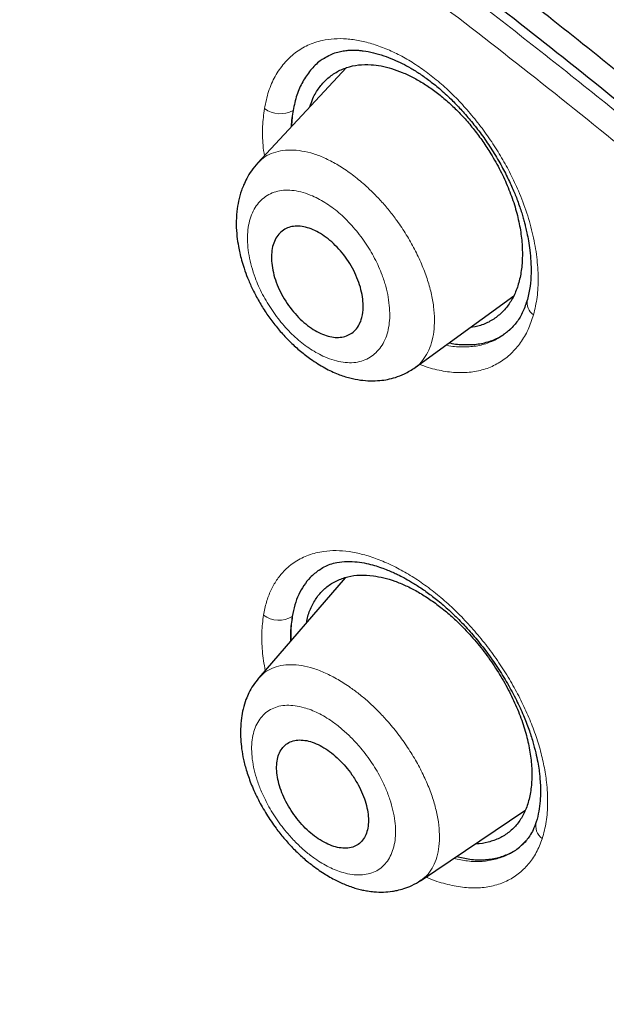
# Model space of a CAD drawing. Header units: millimetres. Extents: x 8 to 846, y 12 to 2113.
# Tile 199 of 256: x 707 to 715, y 723 to 737. Entities that reach past the tile are written whole.
import ezdxf

# ---------------------------------------------------------------- set-up
doc = ezdxf.new("R2010")
doc.units = ezdxf.units.MM

msp = doc.modelspace()

# ---------------------------------------------------------------- linework, layer by layer
at = {"color": 7, "linetype": 'Continuous', "lineweight": 30}
for p, q in [((711.479, 736.312), (710.176, 734.913)), ((712.482, 731.915), (713.928, 732.969)), ((711.459, 728.836), (710.193, 727.368)), ((710.19, 727.361), (710.196, 727.366)), ((712.563, 724.394), (714.092, 725.422)), ((712.564, 724.403), (712.559, 724.4))]:
    msp.add_line(p, q, dxfattribs=at)
at = {"color": 8, "linetype": 'Continuous', "lineweight": 0}
msp.add_line((714.048, 724.922), (714.112, 724.983), dxfattribs=at)
for centre, radius, start, end in [((710.506, 736.028), 0.392, 234.051, 299.0903), ((714.335, 732.867), 0.212, 167.3314, 236.7185), ((710.489, 728.588), 0.376, 233.0781, 301.3344), ((714.479, 725.197), 0.228, 164.4046, 234.3628)]:
    msp.add_arc(centre, radius, start, end, dxfattribs=at)
at = {"color": 7, "linetype": 'Continuous', "lineweight": 30}
for points, knots in [([(767.721, 673.325), (767.761, 673.361), (767.837, 673.429), (767.938, 673.522), (768.021, 673.601), (768.09, 673.668), (768.151, 673.728), (768.207, 673.785), (768.263, 673.842), (768.32, 673.901), (768.378, 673.963), (768.43, 674.019), (768.479, 674.072), (768.53, 674.13), (768.591, 674.199), (768.656, 674.274), (768.722, 674.352), (768.784, 674.427), (768.842, 674.498), (768.89, 674.558), (768.93, 674.609), (768.968, 674.657), (769.011, 674.714), (769.06, 674.779), (769.111, 674.848), (769.158, 674.912), (769.197, 674.966), (769.232, 675.015), (769.266, 675.065), (769.304, 675.119), (769.351, 675.188), (769.403, 675.266), (769.456, 675.347), (769.503, 675.419), (769.547, 675.49), (769.597, 675.57), (769.649, 675.655), (769.697, 675.736), (769.738, 675.805), (769.773, 675.867), (769.808, 675.929), (769.847, 675.997), (769.889, 676.074), (769.932, 676.154), (769.972, 676.229), (770.008, 676.298), (770.044, 676.368), (770.085, 676.45), (770.131, 676.543), (770.178, 676.638), (770.219, 676.726), (770.255, 676.803), (770.29, 676.88), (770.328, 676.964), (770.368, 677.055), (770.407, 677.146), (770.443, 677.231), (770.489, 677.344), (770.549, 677.493), (770.61, 677.651), (770.659, 677.784), (770.697, 677.89), (770.737, 678.004), (770.782, 678.133), (770.828, 678.273), (770.871, 678.41), (770.91, 678.534), (770.943, 678.643), (770.973, 678.749), (771.005, 678.86), (771.038, 678.979), (771.07, 679.097), (771.098, 679.207), (771.124, 679.31), (771.149, 679.41), (771.188, 679.573), (771.237, 679.792), (771.294, 680.062), (771.344, 680.322), (771.391, 680.589), (771.432, 680.841), (771.467, 681.074), (771.495, 681.284), (771.524, 681.507), (771.55, 681.739), (771.573, 681.968), (771.593, 682.191), (771.61, 682.4), (771.624, 682.598), (771.635, 682.775), (771.644, 682.941), (771.651, 683.095), (771.657, 683.247), (771.662, 683.409), (771.667, 683.611), (771.671, 683.853), (771.673, 684.127), (771.671, 684.403), (771.666, 684.675), (771.66, 684.914), (771.652, 685.122), (771.645, 685.29), (771.637, 685.445), (771.629, 685.583), (771.622, 685.712), (771.614, 685.834), (771.605, 685.956), (771.597, 686.079), (771.586, 686.212), (771.574, 686.36), (771.559, 686.526), (771.542, 686.707), (771.521, 686.917), (771.497, 687.143), (771.47, 687.378), (771.442, 687.604), (771.416, 687.804), (771.392, 687.978), (771.371, 688.125), (771.349, 688.273), (771.327, 688.421), (771.304, 688.569), (771.28, 688.713), (771.258, 688.847), (771.238, 688.966), (771.22, 689.07), (771.202, 689.173), (771.182, 689.286), (771.158, 689.418), (771.13, 689.567), (771.088, 689.788), (771.03, 690.081), (770.954, 690.449), (770.887, 690.751), (770.837, 690.972), (770.808, 691.098), (770.783, 691.205), (770.763, 691.291), (770.747, 691.359), (770.732, 691.419), (770.717, 691.484), (770.696, 691.568), (770.67, 691.674), (770.639, 691.8), (770.604, 691.939), (770.552, 692.142), (770.485, 692.396), (770.415, 692.657), (770.358, 692.862), (770.316, 693.012), (770.278, 693.146), (770.245, 693.262), (770.217, 693.359), (770.188, 693.457), (770.155, 693.57), (770.113, 693.712), (770.062, 693.88), (770.003, 694.074), (769.912, 694.366), (769.79, 694.75), (769.661, 695.141), (769.555, 695.456), (769.473, 695.695), (769.39, 695.935), (769.305, 696.174), (769.228, 696.389), (769.162, 696.571), (769.11, 696.715), (769.066, 696.835), (769.03, 696.932), (768.998, 697.017), (768.965, 697.105), (768.924, 697.215), (768.873, 697.349), (768.814, 697.504), (768.748, 697.677), (768.671, 697.876), (768.582, 698.103), (768.48, 698.361), (768.368, 698.64), (768.245, 698.94), (768.113, 699.261), (767.947, 699.657), (767.751, 700.116), (767.528, 700.627), (767.303, 701.134), (767.076, 701.636), (766.847, 702.13), (766.624, 702.606), (766.404, 703.066), (766.182, 703.525), (765.95, 703.997), (765.702, 704.494), (765.437, 705.017), (765.155, 705.565), (764.901, 706.052), (764.679, 706.469), (764.496, 706.812), (764.31, 707.157), (764.127, 707.492), (763.955, 707.804), (763.799, 708.087), (763.664, 708.328), (763.55, 708.531), (763.456, 708.698), (763.373, 708.844), (763.302, 708.97), (763.243, 709.073), (763.199, 709.15), (763.169, 709.202), (763.148, 709.24), (763.126, 709.278), (763.1, 709.323), (763.059, 709.394), (763, 709.498), (762.917, 709.641), (762.819, 709.81), (762.705, 710.006), (762.569, 710.238), (762.409, 710.51), (762.224, 710.824), (762.016, 711.171), (761.787, 711.552), (761.535, 711.966), (761.26, 712.415), (760.96, 712.897), (760.645, 713.4), (760.315, 713.921), (759.97, 714.457), (759.61, 715.012), (759.241, 715.574), (758.869, 716.134), (758.494, 716.692), (758.013, 717.399), (757.423, 718.253), (756.719, 719.251), (755.993, 720.262), (755.244, 721.283), (754.472, 722.315), (753.696, 723.332), (752.917, 724.334), (752.065, 725.409), (751.139, 726.553), (750.139, 727.762), (749.138, 728.944), (748.138, 730.099), (747.146, 731.221), (746.165, 732.309), (745.194, 733.363), (744.229, 734.391), (743.227, 735.438), (742.187, 736.505), (741.106, 737.59), (740.03, 738.648), (738.96, 739.679), (737.903, 740.678), (736.86, 741.644), (735.831, 742.578), (734.812, 743.486), (733.796, 744.374), (732.783, 745.242), (731.776, 746.089), (730.781, 746.909), (729.799, 747.704), (728.824, 748.477), (727.845, 749.239), (726.877, 749.977), (725.917, 750.695), (724.965, 751.392), (724.218, 751.928), (723.678, 752.31), (723.35, 752.541), (723.019, 752.771), (722.688, 753), (722.355, 753.229), (722.026, 753.453), (721.725, 753.657), (721.461, 753.834), (721.238, 753.982), (721.043, 754.112), (720.876, 754.223), (720.736, 754.315), (720.624, 754.389), (720.539, 754.444), (720.473, 754.487), (720.406, 754.531), (720.317, 754.589), (720.199, 754.665), (720.057, 754.758), (719.874, 754.876), (719.646, 755.022), (719.369, 755.199), (719.062, 755.393), (718.726, 755.604), (718.362, 755.83), (717.968, 756.073), (717.556, 756.324), (717.102, 756.597), (716.626, 756.879), (716.134, 757.167), (715.66, 757.439), (715.205, 757.697), (714.772, 757.94), (714.37, 758.161), (714, 758.363), (713.677, 758.537), (713.399, 758.685), (713.158, 758.812), (712.928, 758.933), (712.699, 759.051), (712.468, 759.171), (712.123, 759.346), (711.66, 759.579), (711.227, 759.792), (710.931, 759.935), (710.785, 760.005), (710.653, 760.068), (710.542, 760.121), (710.452, 760.164), (710.384, 760.196), (710.326, 760.223), (710.264, 760.252), (710.18, 760.292), (710.069, 760.344), (709.93, 760.408), (709.765, 760.484), (709.577, 760.57), (709.374, 760.661), (709.168, 760.754), (708.75, 760.939), (708.13, 761.207), (707.32, 761.543), (706.572, 761.839), (705.88, 762.101), (705.397, 762.277), (705.077, 762.39), (704.925, 762.443), (704.789, 762.49), (704.673, 762.53), (704.576, 762.562), (704.508, 762.585), (704.461, 762.601), (704.425, 762.613), (704.377, 762.629), (704.311, 762.651), (704.228, 762.678), (704.132, 762.71), (703.969, 762.763), (703.754, 762.832), (703.502, 762.91), (703.278, 762.979), (703.079, 763.039), (702.897, 763.092), (702.74, 763.138), (702.609, 763.175), (702.503, 763.205), (702.418, 763.229), (702.355, 763.247), (702.304, 763.261), (702.25, 763.276), (702.177, 763.295), (702.084, 763.32), (701.942, 763.358), (701.764, 763.405), (701.561, 763.457), (701.378, 763.503), (701.211, 763.543), (701.057, 763.58), (700.912, 763.614), (700.767, 763.647), (700.612, 763.682), (700.438, 763.721), (700.228, 763.765), (699.994, 763.813), (699.747, 763.862), (699.516, 763.906), (699.302, 763.944), (699.106, 763.978), (698.924, 764.008), (698.744, 764.037), (698.555, 764.066), (698.352, 764.096), (698.13, 764.126), (697.892, 764.157), (697.64, 764.187), (697.39, 764.214), (697.148, 764.237), (696.922, 764.257), (696.712, 764.274), (696.515, 764.288), (696.324, 764.299), (696.128, 764.31), (695.943, 764.318), (695.772, 764.324), (695.619, 764.328), (695.465, 764.331), (695.317, 764.333), (695.184, 764.334), (695.073, 764.334), (694.97, 764.333), (694.857, 764.332), (694.718, 764.33), (694.563, 764.326), (694.404, 764.321), (694.252, 764.315), (694.096, 764.307), (693.937, 764.298), (693.778, 764.287), (693.629, 764.276), (693.493, 764.264), (693.366, 764.253), (693.247, 764.241), (693.128, 764.228), (693.005, 764.214), (692.873, 764.198), (692.734, 764.18), (692.601, 764.161), (692.483, 764.144), (692.373, 764.127), (692.259, 764.108), (692.124, 764.085), (691.977, 764.059), (691.824, 764.03), (691.67, 763.999), (691.527, 763.968), (691.395, 763.939), (691.284, 763.913), (691.183, 763.889), (691.098, 763.868), (691.016, 763.847), (690.922, 763.822), (690.809, 763.792), (690.687, 763.758), (690.566, 763.723), (690.45, 763.688), (690.334, 763.653), (690.2, 763.61), (690.046, 763.559), (689.873, 763.498), (689.694, 763.433), (689.513, 763.364), (689.333, 763.292), (689.144, 763.213), (688.959, 763.132), (688.771, 763.045), (688.586, 762.956), (688.429, 762.877), (688.305, 762.813), (688.221, 762.768), (688.138, 762.723), (688.049, 762.674), (687.95, 762.618), (687.849, 762.559), (687.756, 762.504), (687.671, 762.452), (687.585, 762.399), (687.493, 762.341), (687.397, 762.28), (687.304, 762.218), (687.214, 762.158), (687.133, 762.102), (687.056, 762.048), (686.981, 761.994), (686.898, 761.934), (686.81, 761.869), (686.723, 761.804), (686.643, 761.741), (686.569, 761.683), (686.501, 761.629), (686.431, 761.572), (686.352, 761.507), (686.255, 761.425), (686.14, 761.326), (686.058, 761.252), (686.014, 761.212)], [0, 0, 0, 0, 0.001901, 0.00355, 0.004948, 0.006151, 0.007223, 0.008164, 0.009042, 0.010057, 0.011166, 0.012109, 0.012845, 0.013783, 0.014904, 0.016169, 0.017404, 0.018587, 0.019696, 0.020713, 0.021338, 0.022061, 0.02292, 0.023914, 0.025006, 0.025976, 0.026751, 0.027417, 0.028132, 0.028919, 0.029779, 0.031122, 0.032288, 0.03325, 0.034166, 0.035283, 0.036599, 0.037692, 0.038636, 0.039432, 0.040215, 0.041146, 0.042205, 0.043331, 0.044325, 0.045174, 0.046061, 0.04711, 0.048363, 0.049683, 0.050808, 0.05173, 0.052651, 0.053721, 0.054926, 0.056082, 0.057133, 0.05808, 0.060279, 0.062627, 0.063844, 0.065071, 0.066425, 0.067952, 0.069654, 0.071339, 0.072743, 0.073985, 0.075112, 0.076389, 0.077803, 0.079158, 0.080388, 0.081509, 0.082617, 0.083732, 0.086923, 0.08986, 0.092546, 0.095304, 0.0984, 0.100501, 0.102575, 0.104913, 0.107397, 0.109701, 0.111872, 0.114129, 0.115974, 0.117764, 0.119391, 0.120855, 0.122289, 0.123863, 0.125568, 0.128129, 0.130821, 0.133449, 0.13597, 0.138499, 0.140169, 0.141767, 0.143191, 0.144441, 0.145569, 0.146745, 0.147804, 0.148909, 0.150096, 0.151436, 0.152931, 0.154582, 0.156329, 0.158574, 0.160614, 0.162583, 0.164582, 0.165869, 0.167166, 0.168459, 0.169745, 0.171026, 0.172301, 0.173488, 0.174498, 0.175365, 0.176178, 0.177148, 0.178277, 0.179567, 0.180974, 0.183917, 0.187026, 0.190299, 0.191514, 0.192564, 0.193449, 0.194168, 0.194722, 0.195143, 0.195652, 0.196345, 0.19722, 0.198278, 0.199478, 0.200657, 0.203287, 0.205707, 0.207049, 0.208289, 0.209376, 0.210308, 0.211086, 0.211744, 0.212676, 0.213817, 0.215167, 0.216725, 0.218492, 0.222195, 0.225894, 0.227775, 0.229655, 0.231534, 0.233411, 0.235265, 0.236557, 0.237668, 0.238599, 0.239349, 0.239919, 0.240568, 0.241406, 0.242465, 0.243675, 0.245002, 0.246447, 0.248262, 0.250233, 0.252362, 0.254647, 0.257089, 0.259658, 0.263623, 0.267454, 0.271149, 0.27496, 0.278616, 0.282118, 0.285466, 0.28874, 0.292173, 0.295779, 0.299559, 0.303512, 0.307639, 0.310031, 0.312477, 0.314979, 0.317408, 0.319625, 0.321629, 0.323421, 0.324749, 0.32593, 0.326964, 0.327851, 0.328591, 0.329147, 0.329481, 0.329693, 0.329952, 0.33027, 0.330646, 0.331464, 0.332469, 0.33366, 0.335037, 0.336601, 0.338567, 0.340766, 0.343197, 0.34586, 0.348756, 0.351884, 0.355244, 0.358836, 0.362368, 0.366099, 0.369995, 0.373892, 0.377768, 0.381621, 0.385454, 0.392424, 0.399322, 0.406147, 0.41338, 0.42053, 0.427596, 0.43458, 0.44148, 0.450142, 0.45867, 0.467063, 0.475322, 0.483446, 0.491292, 0.499008, 0.506594, 0.514048, 0.522413, 0.530671, 0.538824, 0.546873, 0.554817, 0.562517, 0.570116, 0.577616, 0.585015, 0.592462, 0.599805, 0.607042, 0.614175, 0.621205, 0.628279, 0.635474, 0.642283, 0.649197, 0.656215, 0.658602, 0.661002, 0.663413, 0.665836, 0.668271, 0.670718, 0.673062, 0.674898, 0.676533, 0.677966, 0.679197, 0.680226, 0.681054, 0.68168, 0.682108, 0.68251, 0.683163, 0.684057, 0.685115, 0.686317, 0.688112, 0.690157, 0.692451, 0.694919, 0.697624, 0.700564, 0.70372, 0.706834, 0.710735, 0.714435, 0.717934, 0.721459, 0.724752, 0.727813, 0.730642, 0.733239, 0.735227, 0.737053, 0.73879, 0.740554, 0.742346, 0.744167, 0.748572, 0.753136, 0.754341, 0.755534, 0.75658, 0.757457, 0.758167, 0.7587, 0.759076, 0.759528, 0.760185, 0.761068, 0.762164, 0.763475, 0.765, 0.766658, 0.76831, 0.769952, 0.776689, 0.783259, 0.789698, 0.795072, 0.800417, 0.801811, 0.803117, 0.804261, 0.805243, 0.806062, 0.806719, 0.806976, 0.807242, 0.807647, 0.808201, 0.808903, 0.809753, 0.810663, 0.813052, 0.815278, 0.817126, 0.818844, 0.82043, 0.821839, 0.822935, 0.823856, 0.824604, 0.825177, 0.825489, 0.825954, 0.826592, 0.827404, 0.828388, 0.830332, 0.832123, 0.833751, 0.835217, 0.836578, 0.837863, 0.839098, 0.840478, 0.842042, 0.843793, 0.846163, 0.848415, 0.850548, 0.852507, 0.854314, 0.855965, 0.857558, 0.859318, 0.861239, 0.863257, 0.865582, 0.867972, 0.8704, 0.872751, 0.874907, 0.876937, 0.878842, 0.880635, 0.882509, 0.884607, 0.886069, 0.887582, 0.889145, 0.890676, 0.892009, 0.893136, 0.894006, 0.895127, 0.896543, 0.898214, 0.899854, 0.901402, 0.902853, 0.904674, 0.906296, 0.907806, 0.909298, 0.91055, 0.911793, 0.913044, 0.914307, 0.915689, 0.91724, 0.91873, 0.919979, 0.921037, 0.922251, 0.923671, 0.925431, 0.927044, 0.928662, 0.930501, 0.931771, 0.933066, 0.934196, 0.93515, 0.935928, 0.936977, 0.938296, 0.939766, 0.941132, 0.942443, 0.943745, 0.945135, 0.947092, 0.949109, 0.951216, 0.953397, 0.955575, 0.957685, 0.96025, 0.962338, 0.964645, 0.967129, 0.968272, 0.969331, 0.970343, 0.971467, 0.972774, 0.974172, 0.9754, 0.976447, 0.977565, 0.978817, 0.980144, 0.981415, 0.982629, 0.983805, 0.984788, 0.9858, 0.986958, 0.988266, 0.989553, 0.990627, 0.991597, 0.992567, 0.993619, 0.994817, 0.996278, 0.998006, 1, 1, 1, 1]), ([(672.774, 730.498), (672.697, 730.844), (672.516, 731.651), (672.295, 732.877), (672.104, 734.183), (671.969, 735.451), (671.892, 736.658), (671.868, 737.802), (671.894, 738.883), (671.97, 739.925), (672.096, 740.928), (672.275, 741.905), (672.509, 742.853), (672.802, 743.766), (673.15, 744.629), (673.553, 745.441), (674.011, 746.202), (674.513, 746.897), (675.053, 747.526), (675.629, 748.092), (676.25, 748.607), (676.917, 749.07), (677.639, 749.488), (678.42, 749.857), (679.261, 750.172), (680.148, 750.428), (681.083, 750.624), (682.065, 750.761), (683.07, 750.836), (684.092, 750.853), (685.128, 750.815), (686.198, 750.723), (687.302, 750.577), (688.458, 750.373), (689.666, 750.107), (690.926, 749.777), (692.221, 749.386), (693.549, 748.935), (694.909, 748.423), (696.268, 747.866), (697.62, 747.268), (698.959, 746.634), (700.313, 745.952), (701.681, 745.223), (703.094, 744.428), (704.55, 743.567), (706.048, 742.636), (707.557, 741.654), (709.076, 740.622), (710.603, 739.542), (712.103, 738.438), (713.573, 737.317), (715.009, 736.185), (716.44, 735.019), (717.865, 733.819), (719.319, 732.556), (720.799, 731.229), (722.301, 729.839), (723.789, 728.417), (725.264, 726.963), (726.726, 725.479), (728.143, 723.996), (729.513, 722.52), (730.832, 721.058), (732.128, 719.581), (733.399, 718.09), (734.674, 716.55), (735.949, 714.963), (737.221, 713.33), (738.459, 711.688), (739.664, 710.037), (740.838, 708.375), (741.956, 706.739), (743.017, 705.132), (744.019, 703.561), (744.982, 701.996), (745.907, 700.435), (746.811, 698.851), (747.689, 697.245), (748.536, 695.622), (749.337, 694.012), (750.091, 692.415), (750.799, 690.828), (751.447, 689.286), (752.037, 687.791), (752.568, 686.349), (753.05, 684.933), (753.487, 683.54), (753.738, 682.633), (753.863, 682.18)], [0, 0, 0, 0, 0.008873, 0.020679, 0.032492, 0.044329, 0.056196, 0.067367, 0.078527, 0.089693, 0.100878, 0.112097, 0.123866, 0.135632, 0.147411, 0.15922, 0.171075, 0.182968, 0.194159, 0.205335, 0.21651, 0.227697, 0.238908, 0.250662, 0.262423, 0.274204, 0.286022, 0.297892, 0.309776, 0.320948, 0.332108, 0.343269, 0.354442, 0.365641, 0.37739, 0.389157, 0.400957, 0.412804, 0.424713, 0.436642, 0.447833, 0.458988, 0.470119, 0.481238, 0.492359, 0.504221, 0.516068, 0.527916, 0.539778, 0.551671, 0.563569, 0.574734, 0.585862, 0.596964, 0.608054, 0.619142, 0.631031, 0.642892, 0.654742, 0.666596, 0.678467, 0.690375, 0.701567, 0.712717, 0.723838, 0.734943, 0.746043, 0.757899, 0.769729, 0.78155, 0.793378, 0.805228, 0.817142, 0.828356, 0.839535, 0.850691, 0.86184, 0.872996, 0.884798, 0.896581, 0.908362, 0.92016, 0.93199, 0.943921, 0.955167, 0.966383, 0.977584, 0.988784, 1, 1, 1, 1]), ([(703.676, 747.039), (704.284, 746.681), (705.501, 745.966), (707.349, 744.799), (709.209, 743.565), (711.079, 742.261), (712.956, 740.89), (714.835, 739.456), (716.818, 737.877), (718.902, 736.143), (721.078, 734.247), (723.237, 732.279), (725.375, 730.245), (727.485, 728.15), (729.463, 726.103), (731.31, 724.117), (733.03, 722.202), (734.714, 720.258), (736.362, 718.287), (737.967, 716.294), (739.529, 714.283), (741.044, 712.256), (742.51, 710.219), (743.924, 708.175), (745.283, 706.127), (746.586, 704.08), (747.828, 702.037), (749.009, 700.002), (750.186, 697.867), (751.345, 695.638), (752.468, 693.326), (753.495, 691.046), (754.424, 688.806), (755.251, 686.609), (755.942, 684.565), (756.509, 682.671), (756.967, 680.92), (757.345, 679.218), (757.643, 677.566), (757.861, 675.968), (757.999, 674.427), (758.055, 672.944), (758.032, 671.524), (757.927, 670.169), (757.74, 668.882), (757.473, 667.666), (757.124, 666.522), (756.696, 665.454), (756.161, 664.406), (755.505, 663.397), (754.713, 662.446), (753.82, 661.606), (752.825, 660.881), (751.738, 660.265), (750.934, 659.955), (750.532, 659.799)], [0, 0, 0, 0, 0.017859, 0.035717, 0.053574, 0.07143, 0.089287, 0.107143, 0.125, 0.145832, 0.166666, 0.1875, 0.208333, 0.229166, 0.249999, 0.267856, 0.285713, 0.303571, 0.321429, 0.339287, 0.357144, 0.375001, 0.392858, 0.410715, 0.428572, 0.446429, 0.464286, 0.482143, 0.500002, 0.520835, 0.541668, 0.562501, 0.583334, 0.604167, 0.624999, 0.642856, 0.660713, 0.678571, 0.696428, 0.714286, 0.732144, 0.750003, 0.76786, 0.785718, 0.803575, 0.821433, 0.839289, 0.857146, 0.875003, 0.895835, 0.916668, 0.9375, 0.958333, 0.979167, 1, 1, 1, 1]), ([(730.894, 662.842), (731.138, 662.737), (731.783, 662.458), (732.777, 662.067), (733.878, 661.66), (734.927, 661.303), (735.958, 660.984), (736.97, 660.7), (737.964, 660.454), (738.971, 660.237), (739.987, 660.055), (741.006, 659.913), (741.995, 659.817), (742.954, 659.767), (743.884, 659.761), (744.786, 659.801), (745.634, 659.884), (746.429, 660.005), (747.173, 660.161), (747.887, 660.354), (748.573, 660.585), (749.23, 660.853), (749.877, 661.167), (750.508, 661.531), (751.12, 661.948), (751.694, 662.408), (752.232, 662.91), (752.732, 663.455), (753.196, 664.044), (753.611, 664.658), (753.979, 665.291), (754.302, 665.938), (754.59, 666.616), (754.843, 667.325), (755.061, 668.065), (755.251, 668.859), (755.407, 669.709), (755.526, 670.617), (755.604, 671.559), (755.641, 672.536), (755.636, 673.547), (755.59, 674.594), (755.507, 675.644), (755.388, 676.691), (755.239, 677.729), (755.055, 678.788), (754.836, 679.868), (754.584, 680.969), (754.288, 682.123), (753.947, 683.331), (753.557, 684.594), (753.126, 685.878), (752.656, 687.185), (752.146, 688.514), (751.596, 689.863), (751.026, 691.19), (750.44, 692.49), (749.844, 693.759), (749.218, 695.034), (748.564, 696.317), (747.881, 697.607), (747.179, 698.884), (746.462, 700.147), (745.73, 701.396), (744.973, 702.649), (744.191, 703.905), (743.384, 705.166), (742.552, 706.431), (741.699, 707.696), (740.812, 708.976), (739.895, 710.268), (738.944, 711.574), (737.973, 712.872), (736.982, 714.165), (735.971, 715.45), (734.957, 716.709), (733.94, 717.941), (732.924, 719.144), (731.891, 720.339), (730.843, 721.525), (729.777, 722.702), (728.696, 723.87), (727.604, 725.024), (726.488, 726.179), (725.349, 727.329), (724.186, 728.477), (723.016, 729.605), (721.837, 730.713), (720.651, 731.801), (719.478, 732.85), (718.317, 733.861), (717.172, 734.835), (716.023, 735.788), (714.869, 736.72), (713.712, 737.63), (712.55, 738.519), (711.388, 739.385), (710.212, 740.237), (709.023, 741.073), (707.824, 741.889), (706.631, 742.675), (705.445, 743.428), (704.266, 744.152), (703.486, 744.607), (703.096, 744.835)], [0, 0, 0, 0, 0.006406, 0.017005, 0.026687, 0.036352, 0.04601, 0.055667, 0.065331, 0.075008, 0.085647, 0.096251, 0.106831, 0.117396, 0.127957, 0.138522, 0.149139, 0.158862, 0.168566, 0.178258, 0.187946, 0.197638, 0.207341, 0.21789, 0.228425, 0.238957, 0.249495, 0.26005, 0.270632, 0.281302, 0.291065, 0.300793, 0.310497, 0.320183, 0.329861, 0.33954, 0.350062, 0.360574, 0.371087, 0.381612, 0.392162, 0.402747, 0.413402, 0.423147, 0.432863, 0.442558, 0.452242, 0.461923, 0.471612, 0.482137, 0.492659, 0.503191, 0.513744, 0.524331, 0.534962, 0.545606, 0.555323, 0.565009, 0.574675, 0.584328, 0.593979, 0.603635, 0.612864, 0.622092, 0.631327, 0.640577, 0.649849, 0.65915, 0.668487, 0.677761, 0.687438, 0.697096, 0.706743, 0.716387, 0.726036, 0.735697, 0.744917, 0.754144, 0.763385, 0.772645, 0.781933, 0.791254, 0.800616, 0.809894, 0.819574, 0.829237, 0.838892, 0.848545, 0.858204, 0.867876, 0.877087, 0.886302, 0.895528, 0.904772, 0.914041, 0.92334, 0.932677, 0.941978, 0.951684, 0.961366, 0.971031, 0.980686, 0.99034, 1, 1, 1, 1]), ([(711.151, 736.45), (711.181, 736.468), (711.237, 736.501), (711.324, 736.534), (711.407, 736.555), (711.482, 736.565), (711.55, 736.569), (711.61, 736.568), (711.667, 736.565), (711.752, 736.556), (711.869, 736.534), (712.018, 736.491), (712.16, 736.437), (712.293, 736.375), (712.423, 736.304), (712.559, 736.219), (712.706, 736.115), (712.866, 735.984), (713.023, 735.839), (713.173, 735.681), (713.314, 735.518), (713.457, 735.334), (713.596, 735.132), (713.723, 734.923), (713.83, 734.72), (713.915, 734.536), (713.975, 734.388), (714.016, 734.272), (714.044, 734.186), (714.067, 734.109), (714.086, 734.04), (714.104, 733.967), (714.124, 733.879), (714.146, 733.765), (714.166, 733.626), (714.181, 733.466), (714.184, 733.288), (714.171, 733.097), (714.143, 732.977), (714.128, 732.914)], [0, 0, 0, 0, 0.033487, 0.063183, 0.089133, 0.111426, 0.13005, 0.145095, 0.159003, 0.172685, 0.208026, 0.241543, 0.272171, 0.299629, 0.325724, 0.353705, 0.383669, 0.416857, 0.454001, 0.484481, 0.517205, 0.552158, 0.589307, 0.62752, 0.662431, 0.693598, 0.721103, 0.737437, 0.752158, 0.765258, 0.776731, 0.787694, 0.803136, 0.82364, 0.849176, 0.879687, 0.915082, 0.955235, 1, 1, 1, 1]), ([(711.154, 736.447), (711.134, 736.436), (711.057, 736.391), (710.949, 736.277), (710.832, 736.11), (710.745, 735.914), (710.713, 735.761), (710.697, 735.685)], [0, 0, 0, 0, 0.081816, 0.313779, 0.544289, 0.771716, 1, 1, 1, 1]), ([(710.941, 735.735), (710.956, 735.778), (710.99, 735.882), (711.074, 736.02), (711.187, 736.148), (711.323, 736.248), (711.479, 736.318), (711.651, 736.358), (711.777, 736.356), (711.839, 736.355)], [0, 0, 0, 0, 0.105685, 0.25457, 0.402573, 0.552106, 0.703427, 0.851858, 1, 1, 1, 1]), ([(711.839, 736.355), (711.888, 736.35), (711.986, 736.34), (712.139, 736.301), (712.296, 736.244), (712.455, 736.169), (712.614, 736.078), (712.772, 735.97), (712.925, 735.848), (713.074, 735.711), (713.216, 735.562), (713.351, 735.401), (713.477, 735.23), (713.607, 735.031), (713.735, 734.805), (713.85, 734.554), (713.942, 734.302), (714.007, 734.052), (714.046, 733.81), (714.059, 733.578), (714.046, 733.36), (714.007, 733.16), (713.942, 732.981), (713.852, 732.827), (713.738, 732.699), (713.601, 732.6), (713.451, 732.529), (713.338, 732.509), (713.284, 732.5)], [0, 0, 0, 0, 0.0325115, 0.0654348, 0.0981245, 0.130785, 0.1640541, 0.1967174, 0.2291199, 0.2616149, 0.2941323, 0.3265609, 0.3592431, 0.3925132, 0.4363403, 0.4796982, 0.5233398, 0.5666418, 0.610481, 0.6541351, 0.6976434, 0.7414943, 0.7848418, 0.8283919, 0.8717226, 0.9155432, 0.959857, 1, 1, 1, 1]), ([(710.697, 735.685), (710.685, 735.611), (710.672, 735.535), (710.674, 735.45), (710.674, 735.448)], [0, 0, 0, 0, 0.975016, 1, 1, 1, 1]), ([(710.178, 734.915), (710.146, 734.877), (710.086, 734.807), (710.019, 734.696), (709.972, 734.597), (709.931, 734.489), (709.895, 734.361), (709.869, 734.194), (709.86, 734.021), (709.87, 733.849), (709.891, 733.708), (709.915, 733.593), (709.942, 733.486), (709.979, 733.365), (710.03, 733.226), (710.098, 733.071), (710.183, 732.905), (710.284, 732.738), (710.398, 732.578), (710.524, 732.426), (710.659, 732.284), (710.803, 732.154), (710.971, 732.025), (711.154, 731.909), (711.346, 731.819), (711.52, 731.763), (711.679, 731.731), (711.827, 731.719), (711.962, 731.724), (712.085, 731.742), (712.197, 731.771), (712.336, 731.822), (712.432, 731.884), (712.484, 731.917)], [0, 0, 0, 0, 0.032373, 0.060375, 0.083954, 0.103445, 0.139086, 0.172171, 0.212341, 0.247361, 0.276977, 0.295927, 0.316661, 0.341002, 0.368949, 0.400493, 0.435434, 0.471099, 0.506697, 0.542474, 0.578477, 0.614688, 0.651064, 0.699121, 0.742578, 0.78086, 0.814239, 0.845758, 0.877275, 0.903268, 0.93163, 0.963488, 1, 1, 1, 1]), ([(711.721, 732.761), (711.715, 732.712), (711.703, 732.624), (711.655, 732.523), (711.596, 732.448), (711.522, 732.395), (711.436, 732.364), (711.34, 732.354), (711.237, 732.367), (711.129, 732.401), (711.018, 732.456), (710.908, 732.531), (710.8, 732.624), (710.698, 732.733), (710.606, 732.857), (710.525, 732.991), (710.46, 733.131), (710.412, 733.273), (710.384, 733.412), (710.376, 733.544), (710.387, 733.664), (710.419, 733.768), (710.467, 733.854), (710.533, 733.921), (710.611, 733.966), (710.701, 733.989), (710.8, 733.99), (710.906, 733.969), (711.015, 733.927), (711.126, 733.864), (711.236, 733.783), (711.342, 733.683), (711.441, 733.568), (711.529, 733.44), (711.604, 733.303), (711.662, 733.162), (711.702, 733.022), (711.724, 732.885), (711.722, 732.803), (711.721, 732.761)], [0, 0, 0, 0, 0.035398, 0.062671, 0.089943, 0.116484, 0.143022, 0.168973, 0.194921, 0.220657, 0.246391, 0.272388, 0.298385, 0.325031, 0.35168, 0.379088, 0.4065, 0.434422, 0.462347, 0.490291, 0.518236, 0.545721, 0.573205, 0.599973, 0.626738, 0.65284, 0.678938, 0.704689, 0.730437, 0.756301, 0.782165, 0.808582, 0.835001, 0.862184, 0.889371, 0.917037, 0.944708, 0.972353, 1, 1, 1, 1]), ([(714.128, 732.914), (714.108, 732.853), (714.068, 732.732), (713.979, 732.58), (713.9, 732.5), (713.861, 732.46)], [0, 0, 0, 0, 0.335049, 0.668335, 1, 1, 1, 1]), ([(712.983, 732.281), (712.987, 732.28), (713.065, 732.258), (713.21, 732.249), (713.411, 732.255), (713.595, 732.302), (713.755, 732.375), (713.842, 732.449), (713.882, 732.483)], [0, 0, 0, 0, 0.01059, 0.213649, 0.417683, 0.619961, 0.823502, 1, 1, 1, 1]), ([(711.077, 728.948), (711.101, 728.965), (711.149, 728.996), (711.236, 729.034), (711.348, 729.065), (711.482, 729.079), (711.628, 729.071), (711.762, 729.049), (711.881, 729.019), (711.985, 728.985), (712.075, 728.951), (712.155, 728.917), (712.234, 728.88), (712.325, 728.834), (712.438, 728.77), (712.572, 728.685), (712.722, 728.578), (712.881, 728.451), (713.044, 728.303), (713.21, 728.136), (713.375, 727.949), (713.537, 727.744), (713.694, 727.521), (713.84, 727.285), (713.967, 727.049), (714.07, 726.825), (714.149, 726.621), (714.208, 726.438), (714.25, 726.276), (714.279, 726.137), (714.298, 726.024), (714.31, 725.923), (714.318, 725.819), (714.322, 725.695), (714.317, 725.555), (714.299, 725.404), (714.273, 725.309), (714.259, 725.258)], [0, 0, 0, 0, 0.0325294, 0.0633808, 0.0925794, 0.1326676, 0.1678227, 0.198006, 0.2231952, 0.2447454, 0.2632461, 0.2786649, 0.2923308, 0.309675, 0.3312783, 0.3571528, 0.3863243, 0.4170313, 0.4491867, 0.4828149, 0.5179352, 0.5545422, 0.5926063, 0.6320777, 0.6712748, 0.7073164, 0.7402498, 0.7701349, 0.7969596, 0.8207041, 0.8413521, 0.8561759, 0.8757221, 0.8999526, 0.9288, 0.9621788, 1, 1, 1, 1]), ([(711.077, 728.948), (711.032, 728.914), (710.949, 728.85), (710.852, 728.725), (710.776, 728.591), (710.718, 728.439), (710.696, 728.325), (710.684, 728.267)], [0, 0, 0, 0, 0.225731, 0.420258, 0.612817, 0.8054, 1, 1, 1, 1]), ([(710.895, 728.182), (710.901, 728.211), (710.918, 728.305), (710.977, 728.442), (711.069, 728.59), (711.189, 728.708), (711.332, 728.797), (711.494, 728.855), (711.674, 728.882), (711.806, 728.87), (711.872, 728.865)], [0, 0, 0, 0, 0.057728, 0.19158, 0.326106, 0.459885, 0.595145, 0.731758, 0.865924, 1, 1, 1, 1]), ([(711.872, 728.865), (711.923, 728.856), (712.025, 728.839), (712.185, 728.789), (712.348, 728.723), (712.513, 728.637), (712.679, 728.535), (712.842, 728.418), (713.003, 728.285), (713.175, 728.123), (713.356, 727.928), (713.54, 727.696), (713.706, 727.451), (713.852, 727.197), (713.974, 726.939), (714.071, 726.683), (714.141, 726.431), (714.184, 726.187), (714.198, 725.955), (714.185, 725.738), (714.145, 725.541), (714.077, 725.368), (713.984, 725.221), (713.864, 725.103), (713.722, 725.013), (713.558, 724.959), (713.439, 724.934), (713.373, 724.937), (713.372, 724.937)], [0, 0, 0, 0, 0.032499, 0.065174, 0.097817, 0.130243, 0.163131, 0.195586, 0.227942, 0.26054, 0.303763, 0.346941, 0.390857, 0.434536, 0.477711, 0.521133, 0.564196, 0.607379, 0.651414, 0.694736, 0.738404, 0.781593, 0.824953, 0.86811, 0.911788, 0.955843, 0.998992, 1, 1, 1, 1]), ([(710.684, 728.267), (710.674, 728.193), (710.658, 728.082), (710.664, 727.958), (710.666, 727.916)], [0, 0, 0, 0, 0.6650394, 1, 1, 1, 1]), ([(710.19, 727.363), (710.162, 727.328), (710.109, 727.261), (710.049, 727.153), (709.999, 727.037), (709.963, 726.918), (709.936, 726.774), (709.924, 726.624), (709.926, 726.471), (709.941, 726.323), (709.969, 726.166), (710.016, 725.989), (710.087, 725.791), (710.184, 725.581), (710.304, 725.369), (710.432, 725.18), (710.561, 725.017), (710.687, 724.877), (710.822, 724.747), (710.976, 724.619), (711.143, 724.501), (711.315, 724.403), (711.453, 724.34), (711.56, 724.301), (711.639, 724.276), (711.714, 724.258), (711.794, 724.243), (711.897, 724.23), (712.02, 724.227), (712.131, 724.237), (712.228, 724.255), (712.326, 724.281), (712.445, 724.326), (712.524, 724.374), (712.567, 724.401)], [0, 0, 0, 0, 0.029247, 0.056204, 0.080904, 0.114181, 0.144237, 0.179593, 0.211488, 0.241165, 0.273408, 0.310151, 0.35136, 0.396178, 0.441537, 0.487187, 0.521651, 0.55634, 0.591454, 0.626999, 0.671647, 0.71192, 0.747703, 0.766995, 0.784812, 0.801335, 0.817276, 0.837828, 0.86918, 0.898849, 0.915043, 0.937282, 0.965657, 1, 1, 1, 1]), ([(711.65, 725.799), (711.62, 725.849), (711.566, 725.943), (711.468, 726.068), (711.367, 726.176), (711.259, 726.27), (711.147, 726.348), (711.033, 726.407), (710.921, 726.446), (710.815, 726.461), (710.717, 726.454), (710.631, 726.423), (710.56, 726.369), (710.506, 726.295), (710.469, 726.203), (710.453, 726.096), (710.455, 725.977), (710.477, 725.85), (710.517, 725.719), (710.573, 725.586), (710.644, 725.457), (710.728, 725.333), (710.823, 725.218), (710.927, 725.115), (711.037, 725.027), (711.15, 724.956), (711.264, 724.904), (711.374, 724.875), (711.478, 724.868), (711.571, 724.884), (711.652, 724.924), (711.717, 724.985), (711.765, 725.066), (711.793, 725.165), (711.803, 725.277), (711.793, 725.4), (711.764, 725.53), (711.717, 725.665), (711.672, 725.754), (711.65, 725.799)], [0, 0, 0, 0, 0.031091, 0.057186, 0.08328, 0.109566, 0.135853, 0.162585, 0.189318, 0.216556, 0.243797, 0.271367, 0.29894, 0.326517, 0.354094, 0.381358, 0.408621, 0.4354, 0.462177, 0.488508, 0.514837, 0.540941, 0.567043, 0.593238, 0.619432, 0.646008, 0.672584, 0.699671, 0.726761, 0.754257, 0.781756, 0.809369, 0.836984, 0.864372, 0.891761, 0.918813, 0.945863, 0.972933, 1, 1, 1, 1]), ([(714.259, 725.258), (714.244, 725.218), (714.217, 725.143), (714.166, 725.054), (714.118, 724.988), (714.076, 724.941), (714.051, 724.919), (714.041, 724.909)], [0, 0, 0, 0, 0.2630481, 0.4940074, 0.6934816, 0.8619788, 1, 1, 1, 1]), ([(713.091, 724.749), (713.156, 724.735), (713.296, 724.703), (713.494, 724.698), (713.687, 724.724), (713.86, 724.787), (713.983, 724.856), (714.039, 724.912), (714.053, 724.926)], [0, 0, 0, 0, 0.167308, 0.360652, 0.551926, 0.743712, 0.939008, 1, 1, 1, 1])]:
    msp.add_open_spline(points, degree=3, knots=knots, dxfattribs=at)
at = {"color": 8, "linetype": 'Continuous', "lineweight": 0}
for points, knots in [([(686.017, 761.207), (686.073, 761.26), (686.287, 761.462), (686.692, 761.776), (687.23, 762.148), (687.802, 762.481), (688.405, 762.778), (689.025, 763.032), (689.661, 763.247), (690.31, 763.424), (690.985, 763.567), (691.684, 763.678), (692.422, 763.757), (693.2, 763.802), (694.02, 763.81), (694.866, 763.781), (695.736, 763.715), (696.632, 763.612), (697.534, 763.474), (698.441, 763.304), (699.35, 763.105), (700.279, 762.872), (701.227, 762.608), (702.212, 762.305), (703.236, 761.962), (704.299, 761.577), (705.381, 761.158), (706.479, 760.703), (707.594, 760.215), (708.703, 759.703), (709.805, 759.169), (710.897, 758.617), (712.002, 758.035), (713.117, 757.425), (714.266, 756.774), (715.448, 756.079), (716.662, 755.34), (717.884, 754.572), (719.114, 753.774), (720.35, 752.947), (721.569, 752.109), (722.767, 751.262), (723.945, 750.407), (725.126, 749.53), (726.308, 748.63), (727.514, 747.689), (728.745, 746.706), (729.998, 745.681), (731.249, 744.633), (732.496, 743.563), (733.739, 742.472), (734.952, 741.382), (736.136, 740.296), (737.289, 739.214), (738.434, 738.117), (739.57, 737.004), (740.721, 735.855), (741.882, 734.669), (743.055, 733.445), (744.213, 732.208), (745.358, 730.958), (746.487, 729.696), (747.579, 728.448), (748.633, 727.215), (749.65, 725.998), (750.65, 724.775), (751.632, 723.547), (752.616, 722.289), (753.599, 721.001), (754.579, 719.686), (755.537, 718.368), (756.472, 717.048), (757.383, 715.729), (758.252, 714.436), (759.082, 713.17), (759.873, 711.932), (760.64, 710.698), (761.384, 709.469), (762.118, 708.221), (762.84, 706.956), (763.547, 705.676), (764.226, 704.405), (764.876, 703.146), (765.496, 701.899), (766.075, 700.687), (766.615, 699.513), (767.116, 698.374), (767.589, 697.249), (768.033, 696.137), (768.456, 695.019), (768.855, 693.894), (769.228, 692.766), (769.566, 691.656), (769.868, 690.566), (770.134, 689.496), (770.359, 688.468), (770.547, 687.479), (770.699, 686.53), (770.819, 685.602), (770.907, 684.696), (770.965, 683.794), (770.99, 682.9), (770.982, 682.015), (770.939, 681.16), (770.863, 680.335), (770.753, 679.541), (770.613, 678.794), (770.447, 678.094), (770.257, 677.44), (770.04, 676.818), (769.798, 676.229), (769.524, 675.661), (769.218, 675.119), (768.879, 674.604), (768.512, 674.129), (768.129, 673.699), (767.853, 673.448), (767.72, 673.327)], [0, 0, 0, 0, 0.0032029, 0.0121766, 0.0211518, 0.0301289, 0.0391074, 0.048084, 0.0565461, 0.0650069, 0.0734669, 0.0819263, 0.0903853, 0.0993568, 0.1083284, 0.1173004, 0.1262731, 0.1352467, 0.1442217, 0.1526856, 0.1611513, 0.1696157, 0.1780785, 0.1865399, 0.1955131, 0.2044855, 0.2134575, 0.2224293, 0.2314011, 0.2403733, 0.2488334, 0.2572943, 0.2657563, 0.2742197, 0.282685, 0.2916633, 0.3006394, 0.309614, 0.3185874, 0.3275599, 0.336532, 0.3449912, 0.3534503, 0.3619097, 0.3703695, 0.37883, 0.3878043, 0.3967801, 0.4057578, 0.4147362, 0.4237125, 0.432687, 0.4411477, 0.4496075, 0.4580668, 0.4665257, 0.4749846, 0.4839563, 0.4929284, 0.5019012, 0.5108751, 0.5198504, 0.5288276, 0.5372931, 0.5457569, 0.554219, 0.5626799, 0.5711399, 0.5801119, 0.5890836, 0.5980551, 0.6070266, 0.6159985, 0.6249711, 0.6334318, 0.6418937, 0.6503572, 0.6588225, 0.6672869, 0.6762623, 0.6852361, 0.6942088, 0.7031808, 0.7121522, 0.7211234, 0.7295821, 0.7380409, 0.7465003, 0.7549603, 0.7634214, 0.7723968, 0.7813742, 0.7903519, 0.7993278, 0.8083021, 0.8172751, 0.8257345, 0.8341934, 0.842652, 0.8511107, 0.8595696, 0.8685417, 0.8775145, 0.8864883, 0.8954636, 0.9044409, 0.9134189, 0.921882, 0.9303436, 0.9388039, 0.9472632, 0.9557218, 0.9646924, 0.9736627, 0.982633, 0.9916035, 1, 1, 1, 1]), ([(675.971, 747.693), (676.024, 747.746), (676.344, 748.069), (677.019, 748.561), (677.997, 749.16), (679.066, 749.643), (680.215, 750.022), (681.448, 750.295), (682.761, 750.461), (684.152, 750.519), (685.613, 750.469), (687.135, 750.311), (688.717, 750.046), (690.358, 749.673), (692.06, 749.193), (693.82, 748.605), (695.63, 747.913), (697.48, 747.121), (699.362, 746.232), (701.274, 745.246), (703.216, 744.166), (705.188, 742.989), (707.187, 741.717), (709.205, 740.355), (711.23, 738.913), (713.253, 737.395), (715.272, 735.806), (717.288, 734.142), (719.302, 732.405), (721.308, 730.596), (723.298, 728.724), (725.259, 726.801), (727.185, 724.834), (729.075, 722.825), (730.93, 720.773), (732.75, 718.677), (734.528, 716.543), (736.256, 714.381), (737.925, 712.203), (739.529, 710.016), (741.07, 707.822), (742.546, 705.62), (743.959, 703.41), (745.302, 701.199), (746.568, 698.998), (747.749, 696.82), (748.845, 694.671), (749.854, 692.55), (750.779, 690.456), (751.618, 688.392), (752.367, 686.361), (753.031, 684.368), (753.391, 683.082), (753.572, 682.44)], [0, 0, 0, 0, 0.003955, 0.02395, 0.043837, 0.063668, 0.083489, 0.10335, 0.123297, 0.143337, 0.163333, 0.183211, 0.203037, 0.22286, 0.242728, 0.262709, 0.28275, 0.302713, 0.322583, 0.342407, 0.362234, 0.382112, 0.402091, 0.422133, 0.442102, 0.461966, 0.481791, 0.501626, 0.521517, 0.541529, 0.561572, 0.58151, 0.601369, 0.621196, 0.641037, 0.660942, 0.680959, 0.700987, 0.720914, 0.740777, 0.76061, 0.780457, 0.800372, 0.820404, 0.840435, 0.860347, 0.88019, 0.900012, 0.919862, 0.939799, 0.959828, 0.979908, 1, 1, 1, 1]), ([(753.219, 682.358), (753.088, 682.833), (752.825, 683.783), (752.362, 685.244), (751.849, 686.731), (751.282, 688.247), (750.664, 689.788), (750.01, 691.317), (749.325, 692.828), (748.613, 694.32), (747.86, 695.823), (747.066, 697.337), (746.216, 698.89), (745.308, 700.481), (744.339, 702.107), (743.328, 703.741), (742.272, 705.382), (741.175, 707.029), (740.062, 708.644), (738.94, 710.22), (737.813, 711.755), (736.659, 713.28), (735.477, 714.795), (734.243, 716.33), (732.958, 717.881), (731.62, 719.447), (730.255, 720.997), (728.863, 722.53), (727.45, 724.041), (726.048, 725.496), (724.663, 726.892), (723.297, 728.231), (721.918, 729.543), (720.528, 730.827), (719.099, 732.108), (717.634, 733.381), (716.134, 734.641), (714.627, 735.864), (713.115, 737.048), (711.601, 738.192), (710.119, 739.271), (708.675, 740.283), (707.268, 741.231), (705.87, 742.136), (704.481, 742.996), (703.074, 743.828), (701.652, 744.628), (700.219, 745.39), (698.803, 746.098), (697.405, 746.753), (696.024, 747.353), (694.69, 747.889), (693.405, 748.362), (692.172, 748.772), (690.968, 749.129), (689.791, 749.434), (688.621, 749.69), (687.459, 749.895), (686.311, 750.044), (685.201, 750.132), (684.127, 750.161), (683.089, 750.131), (682.106, 750.042), (681.181, 749.9), (680.314, 749.707), (679.489, 749.461), (678.705, 749.162), (677.949, 748.804), (677.222, 748.384), (676.531, 747.897), (675.889, 747.353), (675.297, 746.752), (674.755, 746.094), (674.272, 745.395), (673.847, 744.659), (673.479, 743.892), (673.161, 743.082), (672.89, 742.227), (672.663, 741.307), (672.483, 740.321), (672.355, 739.267), (672.282, 738.168), (672.265, 737.026), (672.303, 735.839), (672.395, 734.636), (672.537, 733.419), (672.72, 732.206), (672.882, 731.374), (672.962, 730.963)], [0, 0, 0, 0, 0.011985, 0.023956, 0.035931, 0.047929, 0.059969, 0.071978, 0.08323, 0.094455, 0.105668, 0.116881, 0.128112, 0.139963, 0.151821, 0.163705, 0.175629, 0.187611, 0.199607, 0.210866, 0.222098, 0.233314, 0.244529, 0.255756, 0.267661, 0.279571, 0.291503, 0.303471, 0.315491, 0.327453, 0.338658, 0.349851, 0.361044, 0.37225, 0.38348, 0.395387, 0.407297, 0.419225, 0.431185, 0.443193, 0.455186, 0.466436, 0.477663, 0.488878, 0.500096, 0.511327, 0.52324, 0.535138, 0.547037, 0.558951, 0.570896, 0.58291, 0.594217, 0.605485, 0.616727, 0.627956, 0.639184, 0.65109, 0.662971, 0.674841, 0.686715, 0.698608, 0.71061, 0.721928, 0.733203, 0.744449, 0.755678, 0.766905, 0.778824, 0.790725, 0.802622, 0.814532, 0.82647, 0.838478, 0.849776, 0.86103, 0.872254, 0.883463, 0.894671, 0.906677, 0.918646, 0.930596, 0.942545, 0.95451, 0.96649, 0.977754, 0.989001, 1, 1, 1, 1]), ([(710.276, 735.711), (710.294, 735.796), (710.33, 735.968), (710.429, 736.19), (710.56, 736.379), (710.72, 736.533), (710.908, 736.646), (711.103, 736.711), (711.295, 736.738), (711.479, 736.737), (711.672, 736.71), (711.874, 736.658), (712.08, 736.582), (712.287, 736.483), (712.492, 736.361), (712.695, 736.216), (712.894, 736.052), (713.086, 735.87), (713.27, 735.669), (713.444, 735.453), (713.607, 735.227), (713.754, 734.993), (713.885, 734.752), (714.012, 734.481), (714.126, 734.179), (714.216, 733.853), (714.271, 733.534), (714.292, 733.229), (714.278, 732.943), (714.238, 732.774), (714.218, 732.69)], [0, 0, 0, 0, 0.041632, 0.08315, 0.125281, 0.167264, 0.208643, 0.250154, 0.281335, 0.312327, 0.343466, 0.375084, 0.406846, 0.43802, 0.468951, 0.499992, 0.531116, 0.562096, 0.593284, 0.62502, 0.656557, 0.68769, 0.718748, 0.750065, 0.791458, 0.832872, 0.875052, 0.91702, 0.958427, 1, 1, 1, 1]), ([(710.276, 735.02), (710.268, 735.071), (710.247, 735.221), (710.244, 735.455), (710.265, 735.625), (710.276, 735.711)], [0, 0, 0, 0, 0.208105, 0.603144, 1, 1, 1, 1]), ([(710.697, 735.685), (710.683, 735.609), (710.668, 735.531), (710.668, 735.444), (710.668, 735.442)], [0, 0, 0, 0, 0.9708, 1, 1, 1, 1]), ([(710.178, 734.911), (710.203, 734.937), (710.26, 734.996), (710.373, 735.056), (710.509, 735.096), (710.661, 735.109), (710.824, 735.094), (710.996, 735.053), (711.175, 734.983), (711.358, 734.885), (711.542, 734.762), (711.709, 734.628), (711.856, 734.492), (711.984, 734.36), (712.105, 734.219), (712.231, 734.054), (712.358, 733.864), (712.478, 733.651), (712.58, 733.435), (712.662, 733.22), (712.722, 733.009), (712.758, 732.807), (712.771, 732.616), (712.761, 732.439), (712.728, 732.278), (712.673, 732.136), (712.595, 732.018), (712.53, 731.944), (712.485, 731.919), (712.48, 731.916)], [0, 0, 0, 0, 0.031791, 0.071732, 0.111886, 0.152147, 0.192377, 0.232449, 0.272305, 0.312285, 0.352523, 0.392928, 0.423274, 0.453591, 0.483846, 0.514028, 0.554198, 0.59437, 0.634547, 0.674686, 0.714734, 0.754668, 0.794594, 0.834589, 0.874654, 0.91477, 0.954927, 0.995157, 1, 1, 1, 1]), ([(710.139, 733.234), (710.156, 733.193), (710.188, 733.11), (710.248, 732.988), (710.316, 732.867), (710.392, 732.75), (710.474, 732.636), (710.562, 732.529), (710.654, 732.43), (710.75, 732.339), (710.849, 732.257), (710.951, 732.184), (711.055, 732.123), (711.171, 732.066), (711.297, 732.02), (711.43, 731.991), (711.555, 731.984), (711.671, 731.999), (711.777, 732.037), (711.87, 732.095), (711.951, 732.172), (712.016, 732.266), (712.066, 732.376), (712.099, 732.501), (712.114, 732.639), (712.111, 732.788), (712.092, 732.945), (712.056, 733.107), (712.007, 733.258), (711.951, 733.395), (711.892, 733.517), (711.824, 733.637), (711.749, 733.755), (711.667, 733.867), (711.579, 733.974), (711.486, 734.075), (711.39, 734.166), (711.29, 734.248), (711.188, 734.32), (711.084, 734.382), (710.968, 734.438), (710.842, 734.484), (710.71, 734.513), (710.585, 734.519), (710.468, 734.504), (710.363, 734.467), (710.269, 734.409), (710.188, 734.332), (710.123, 734.238), (710.074, 734.128), (710.041, 734.003), (710.026, 733.865), (710.028, 733.717), (710.048, 733.56), (710.083, 733.398), (710.121, 733.288), (710.139, 733.234)], [0, 0, 0, 0, 0.015507, 0.031239, 0.046808, 0.062453, 0.078414, 0.094045, 0.109502, 0.124946, 0.140483, 0.155963, 0.171559, 0.187438, 0.208436, 0.229159, 0.249973, 0.270534, 0.291249, 0.312484, 0.333275, 0.354264, 0.374972, 0.395744, 0.416471, 0.437493, 0.458582, 0.479352, 0.500142, 0.51571, 0.53121, 0.546802, 0.562643, 0.578239, 0.593873, 0.609637, 0.625108, 0.640605, 0.656069, 0.671669, 0.687576, 0.708606, 0.729321, 0.750088, 0.770727, 0.791436, 0.812579, 0.833512, 0.854236, 0.875081, 0.895741, 0.916445, 0.937535, 0.958321, 0.979267, 1, 1, 1, 1]), ([(714.218, 732.69), (714.194, 732.615), (714.144, 732.466), (714.032, 732.277), (713.894, 732.117), (713.73, 731.989), (713.542, 731.898), (713.334, 731.848), (713.108, 731.835), (712.866, 731.866), (712.678, 731.911), (712.571, 731.956), (712.55, 731.965)], [0, 0, 0, 0, 0.107939, 0.21547, 0.324206, 0.434284, 0.542161, 0.64959, 0.757485, 0.865035, 0.974053, 1, 1, 1, 1]), ([(712.936, 732.246), (712.941, 732.245), (713.022, 732.223), (713.171, 732.215), (713.379, 732.225), (713.568, 732.277), (713.735, 732.357), (713.828, 732.436), (713.872, 732.473)], [0, 0, 0, 0, 0.0135488, 0.2148149, 0.4160892, 0.6172801, 0.8186111, 1, 1, 1, 1]), ([(710.263, 728.288), (710.276, 728.352), (710.301, 728.481), (710.367, 728.651), (710.451, 728.803), (710.568, 728.948), (710.722, 729.077), (710.919, 729.175), (711.123, 729.225), (711.324, 729.238), (711.517, 729.222), (711.719, 729.181), (711.929, 729.113), (712.144, 729.022), (712.359, 728.907), (712.573, 728.77), (712.785, 728.612), (712.992, 728.434), (713.192, 728.239), (713.383, 728.026), (713.564, 727.8), (713.732, 727.563), (713.885, 727.32), (714.02, 727.072), (714.138, 726.821), (714.238, 726.57), (714.317, 726.322), (714.375, 726.077), (714.416, 725.812), (714.431, 725.536), (714.412, 725.255), (714.368, 725.093), (714.346, 725.011)], [0, 0, 0, 0, 0.031431, 0.062576, 0.093761, 0.125309, 0.167192, 0.208597, 0.250268, 0.281475, 0.312466, 0.343588, 0.375181, 0.406846, 0.437993, 0.468962, 0.500095, 0.531271, 0.562251, 0.593388, 0.625031, 0.656517, 0.687635, 0.718711, 0.750071, 0.781152, 0.812123, 0.843318, 0.875062, 0.916941, 0.95834, 1, 1, 1, 1]), ([(710.286, 727.476), (710.271, 727.572), (710.24, 727.765), (710.232, 728.038), (710.252, 728.204), (710.263, 728.288)], [0, 0, 0, 0, 0.330536, 0.66373, 1, 1, 1, 1]), ([(710.684, 728.267), (710.672, 728.192), (710.654, 728.078), (710.658, 727.952), (710.659, 727.909)], [0, 0, 0, 0, 0.661686, 1, 1, 1, 1]), ([(710.196, 727.366), (710.22, 727.392), (710.275, 727.45), (710.384, 727.511), (710.515, 727.552), (710.662, 727.566), (710.821, 727.554), (710.992, 727.512), (711.17, 727.442), (711.354, 727.347), (711.524, 727.238), (711.677, 727.122), (711.813, 727.007), (711.945, 726.88), (712.086, 726.729), (712.232, 726.552), (712.377, 726.349), (712.506, 726.138), (712.616, 725.925), (712.707, 725.713), (712.775, 725.505), (712.82, 725.304), (712.842, 725.114), (712.841, 724.937), (712.817, 724.777), (712.769, 724.635), (712.697, 724.517), (712.628, 724.44), (712.577, 724.41), (712.564, 724.403)], [0, 0, 0, 0, 0.032169, 0.071989, 0.111839, 0.151581, 0.191106, 0.230468, 0.270063, 0.309882, 0.349824, 0.379807, 0.40977, 0.439704, 0.469618, 0.509472, 0.549335, 0.589183, 0.628966, 0.668647, 0.70825, 0.747892, 0.787605, 0.827372, 0.867164, 0.906978, 0.946858, 0.986864, 1, 1, 1, 1]), ([(710.309, 725.538), (710.331, 725.498), (710.375, 725.418), (710.451, 725.301), (710.533, 725.188), (710.631, 725.068), (710.746, 724.944), (710.878, 724.822), (711.004, 724.725), (711.119, 724.65), (711.223, 724.593), (711.326, 724.547), (711.44, 724.509), (711.56, 724.483), (711.684, 724.477), (711.797, 724.491), (711.9, 724.526), (711.989, 724.583), (712.063, 724.659), (712.123, 724.753), (712.166, 724.862), (712.192, 724.985), (712.2, 725.121), (712.19, 725.268), (712.162, 725.423), (712.117, 725.584), (712.055, 725.747), (711.985, 725.896), (711.91, 726.029), (711.835, 726.145), (711.753, 726.259), (711.655, 726.379), (711.539, 726.504), (711.406, 726.625), (711.281, 726.723), (711.165, 726.798), (711.061, 726.854), (710.958, 726.9), (710.844, 726.937), (710.724, 726.963), (710.601, 726.97), (710.487, 726.955), (710.385, 726.919), (710.296, 726.863), (710.222, 726.786), (710.162, 726.693), (710.119, 726.584), (710.093, 726.46), (710.085, 726.325), (710.096, 726.178), (710.124, 726.023), (710.169, 725.863), (710.229, 725.7), (710.283, 725.592), (710.309, 725.538)], [0, 0, 0, 0, 0.015455, 0.031171, 0.046752, 0.062344, 0.083199, 0.104168, 0.124836, 0.140399, 0.155893, 0.171484, 0.187334, 0.208306, 0.229035, 0.249874, 0.270506, 0.291224, 0.312388, 0.333171, 0.354112, 0.374891, 0.395605, 0.416517, 0.437343, 0.458438, 0.479215, 0.500026, 0.515597, 0.531101, 0.546701, 0.562559, 0.583349, 0.604286, 0.625047, 0.640539, 0.656274, 0.671838, 0.687502, 0.708564, 0.729281, 0.750009, 0.770736, 0.791439, 0.812477, 0.833442, 0.854171, 0.875, 0.895706, 0.916414, 0.937479, 0.958289, 0.979237, 1, 1, 1, 1]), ([(714.346, 725.011), (714.319, 724.942), (714.266, 724.802), (714.146, 724.631), (713.999, 724.49), (713.827, 724.384), (713.631, 724.315), (713.415, 724.285), (713.181, 724.292), (712.931, 724.345), (712.751, 724.399), (712.654, 724.446), (712.645, 724.45)], [0, 0, 0, 0, 0.109498, 0.218846, 0.329744, 0.440348, 0.549642, 0.659323, 0.769201, 0.878668, 0.989598, 1, 1, 1, 1]), ([(713.051, 724.722), (713.119, 724.708), (713.262, 724.676), (713.466, 724.674), (713.664, 724.704), (713.841, 724.771), (713.964, 724.839), (714.019, 724.894), (714.03, 724.905)], [0, 0, 0, 0, 0.172784, 0.367618, 0.562595, 0.757209, 0.951682, 1, 1, 1, 1])]:
    msp.add_open_spline(points, degree=3, knots=knots, dxfattribs=at)

doc.saveas('drawing.dxf')
